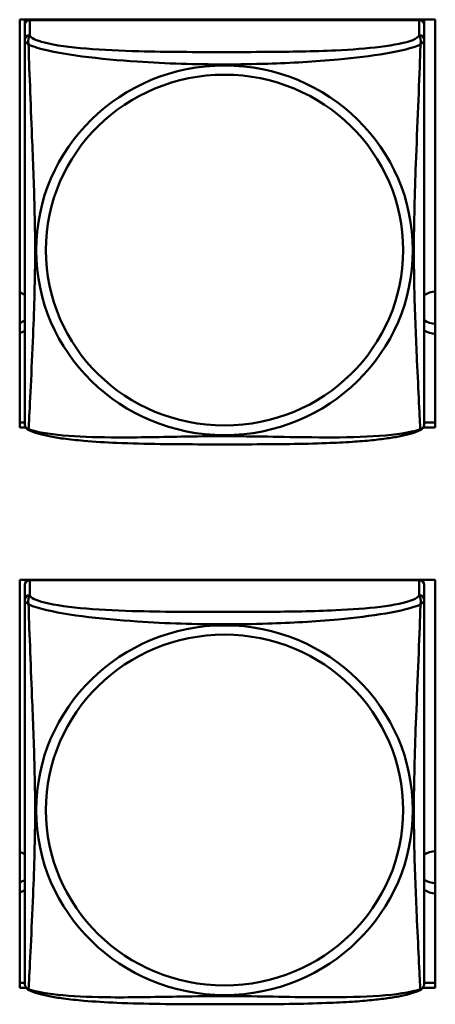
# Model space of a CAD drawing. Header units: inches. Extents: x 0.8 to 75.7, y -7.8 to 49.3.
# Tile 231 of 256: x 58 to 58.5, y 6.9 to 8.1. Entities that reach past the tile are written whole.
import ezdxf

# ---------------------------------------------------------------- set-up
doc = ezdxf.new("R2010")
doc.units = ezdxf.units.IN
doc.header["$MEASUREMENT"] = 0
doc.layers.add('Visible Edges(ROSSANSI)', color=7, linetype='Continuous', lineweight=50)
doc.layers.add('Visible Tangent Edges(ROSSANSI)', color=7, linetype='Continuous', lineweight=50)

msp = doc.modelspace()

# ---------------------------------------------------------------- linework, layer by layer
at = {"layer": 'Visible Edges(ROSSANSI)'}
for p, q in [((57.9868, 7.6275), (57.9868, 8.1101)), ((57.9868, 8.1101), (58.4783, 8.1101)), ((57.9928, 8.1101), (57.9928, 8.1094)), ((57.9928, 8.1037), (57.9928, 8.1094)), ((57.9928, 8.1094), (57.9986, 8.1094)), ((58.4593, 8.1094), (57.9987, 8.1094)), ((58.4594, 8.1094), (58.4652, 8.1094)), ((58.4652, 8.1101), (58.4652, 8.1094)), ((58.4652, 8.1094), (58.4652, 8.1036)), ((58.4783, 8.1101), (58.4783, 7.6275)), ((57.9928, 8.1036), (57.9928, 8.086)), ((58.4652, 8.086), (58.4652, 8.1036)), ((57.9868, 7.6336), (57.9928, 7.6336)), ((58.4652, 7.6336), (58.4783, 7.6336)), ((57.9941, 7.6275), (57.9868, 7.6275)), ((58.4783, 7.6275), (58.4638, 7.6275)), ((57.9868, 6.9648), (57.9868, 7.4474)), ((57.9868, 7.4474), (58.4783, 7.4474)), ((58.4593, 7.4472), (57.9987, 7.4472)), ((58.4783, 7.4474), (58.4783, 6.9648)), ((57.9928, 7.4414), (57.9928, 7.4237)), ((58.4652, 7.4237), (58.4652, 7.4414)), ((57.9868, 6.9709), (57.9928, 6.9709)), ((57.9944, 6.9648), (57.9868, 6.9648)), ((58.4783, 6.9648), (58.4635, 6.9648)), ((58.4652, 6.9709), (58.4783, 6.9709))]:
    msp.add_line(p, q, dxfattribs=at)
for centre, start, end in [((58.0065, 7.633), 180, 189.1496), ((58.4514, 7.633), 350.8504, 360), ((58.0065, 6.9707), 180, 189.1496), ((58.4514, 6.9707), 350.8504, 360)]:
    msp.add_arc(centre, 0.0138, start, end, dxfattribs=at)
for centre, major_axis, start_param, end_param in [((57.9987, 8.1036), (-0.00591, 0), 4.712389, 6.283185), ((58.4593, 8.1036), (0.00591, 0), 0, 1.570796), ((57.9793, 7.7634), (0.0255, 0), 1.012755, 1.270761), ((58.4793, 7.7634), (0.0255, 0), 1.608739, 2.154575), ((57.9793, 7.7754), (0.0255, 0), 5.012424, 5.27043), ((58.4793, 7.7754), (0.0255, 0), 4.12861, 4.674446), ((57.9793, 7.7634), (-0.0255, 0), 1.870831, 2.128837), ((58.4793, 7.7634), (-0.0255, 0), 0.987017, 1.532853), ((57.9987, 7.4414), (-0.00591, 0), 4.712389, 6.283185), ((58.1543, 7.4355), (0.014, 0), 2.100393, 2.127689), ((58.1543, 7.4355), (0.014, 0), 1.013904, 1.041199), ((58.3043, 7.4355), (0.014, 0), 2.100393, 2.127689), ((58.3043, 7.4355), (0.014, 0), 1.013904, 1.041199), ((58.4593, 7.4414), (0.00591, 0), 0, 1.570796), ((57.9793, 7.1017), (0.0255, 0), 1.012755, 1.270761), ((58.4793, 7.1017), (0.0255, 0), 1.608739, 2.154575), ((58.4793, 7.1137), (0.0255, 0), 4.12861, 4.674446), ((57.9793, 7.1137), (0.0255, 0), 5.012424, 5.27043), ((57.9793, 7.1017), (-0.0255, 0), 1.870831, 2.128837), ((58.4793, 7.1017), (-0.0255, 0), 0.987017, 1.532853)]:
    msp.add_ellipse(centre, major_axis=major_axis, ratio=0.981793, start_param=start_param, end_param=end_param, dxfattribs=at)
for points, knots in [([(57.9928, 8.086), (57.9928, 8.0834), (57.9928, 8.0788), (57.9928, 8.0727), (57.9928, 8.0614), (57.9928, 8.045), (57.9928, 8.0272), (57.9928, 8.0093), (57.9928, 7.9901), (57.9928, 7.971), (57.9928, 7.9438), (57.9928, 7.9166), (57.9928, 7.8899), (57.9928, 7.8731), (57.9928, 7.8565), (57.9928, 7.8399), (57.9928, 7.8067), (57.9928, 7.7735), (57.9928, 7.7412), (57.9928, 7.7011), (57.9928, 7.6607), (57.9928, 7.642), (57.9928, 7.6363), (57.9928, 7.633), (57.9928, 7.633)], [0.325731, 0.325731, 0.325731, 0.325731, 0.404774, 0.404774, 0.404774, 0.550532, 0.550532, 0.550532, 0.69629, 0.69629, 0.69629, 0.902598, 0.902598, 0.902598, 1.03154, 1.03154, 1.03154, 1.289425, 1.289425, 1.289425, 1.610774, 1.610774, 1.610774, 1.710218, 1.710218, 1.710218, 1.710218]), ([(58.4652, 7.633), (58.4652, 7.633), (58.4652, 7.6339), (58.4652, 7.6355), (58.4652, 7.6402), (58.4652, 7.6511), (58.4652, 7.665), (58.4652, 7.6788), (58.4652, 7.6954), (58.4652, 7.7128), (58.4652, 7.7374), (58.4652, 7.7638), (58.4652, 7.7902), (58.4652, 7.8067), (58.4652, 7.8233), (58.4652, 7.8399), (58.4652, 7.8731), (58.4652, 7.9064), (58.4652, 7.9404), (58.4652, 7.9827), (58.4652, 8.0285), (58.4652, 8.0601), (58.4652, 8.0725), (58.4652, 8.0819), (58.4652, 8.086)], [0.352862, 0.352862, 0.352862, 0.352862, 0.404774, 0.404774, 0.404774, 0.550532, 0.550532, 0.550532, 0.69629, 0.69629, 0.69629, 0.902598, 0.902598, 0.902598, 1.03154, 1.03154, 1.03154, 1.289425, 1.289425, 1.289425, 1.610774, 1.610774, 1.610774, 1.73735, 1.73735, 1.73735, 1.73735]), ([(57.997, 7.6249), (57.9964, 7.6252), (57.9959, 7.6256), (57.995, 7.6264), (57.9946, 7.6268), (57.994, 7.6277), (57.9938, 7.6282), (57.9934, 7.629), (57.9933, 7.6294), (57.9931, 7.6301), (57.993, 7.6305), (57.9929, 7.6308)], [0.02273771, 0.02273771, 0.02273771, 0.02273771, 0.02954865, 0.02954865, 0.03635958, 0.03635958, 0.04317052, 0.04317052, 0.04998146, 0.04998146, 0.0567924, 0.0567924, 0.0567924, 0.0567924]), ([(58.461, 7.6249), (58.4616, 7.6252), (58.4621, 7.6256), (58.463, 7.6264), (58.4634, 7.6268), (58.464, 7.6277), (58.4642, 7.6282), (58.4646, 7.629), (58.4647, 7.6294), (58.4649, 7.6301), (58.465, 7.6305), (58.465, 7.6308)], [0.02273771, 0.02273771, 0.02273771, 0.02273771, 0.02954865, 0.02954865, 0.03635958, 0.03635958, 0.04317052, 0.04317052, 0.04998146, 0.04998146, 0.0567924, 0.0567924, 0.0567924, 0.0567924]), ([(58.461, 7.6249), (58.4577, 7.6231), (58.4541, 7.6218), (58.4461, 7.6194), (58.4417, 7.6184), (58.4322, 7.6165), (58.4272, 7.6156), (58.416, 7.6141), (58.4098, 7.6133), (58.3959, 7.6119), (58.3882, 7.6113), (58.3704, 7.6101), (58.3601, 7.6096), (58.3352, 7.6087), (58.3205, 7.6083), (58.2888, 7.6079), (58.2718, 7.6078), (58.2378, 7.6077), (58.2208, 7.6077), (58.1868, 7.6078), (58.1698, 7.6079), (58.1358, 7.6084), (58.1186, 7.6088), (58.0884, 7.6101), (58.0753, 7.6108), (58.0543, 7.6127), (58.0462, 7.6135), (58.0326, 7.6154), (58.0269, 7.6163), (58.0168, 7.6183), (58.0124, 7.6193), (58.0042, 7.6217), (58.0005, 7.623), (57.997, 7.6249)], [-1.678204, -1.678204, -1.678204, -1.678204, -1.629815, -1.629815, -1.580861, -1.580861, -1.532583, -1.532583, -1.479316, -1.479316, -1.416961, -1.416961, -1.337799, -1.337799, -1.226353, -1.226353, -1.09702, -1.09702, -0.967687, -0.967687, -0.838354, -0.838354, -0.709022, -0.709022, -0.60577, -0.60577, -0.53827, -0.53827, -0.483941, -0.483941, -0.435529, -0.435529, -0.384876, -0.384876, -0.384876, -0.384876]), ([(57.9928, 7.4237), (57.9928, 7.4211), (57.9928, 7.4165), (57.9928, 7.4104), (57.9928, 7.3991), (57.9928, 7.3827), (57.9928, 7.3649), (57.9928, 7.347), (57.9928, 7.3278), (57.9928, 7.3087), (57.9928, 7.2816), (57.9928, 7.2544), (57.9928, 7.2276), (57.9928, 7.2109), (57.9928, 7.1942), (57.9928, 7.1776), (57.9928, 7.1444), (57.9928, 7.1112), (57.9928, 7.079), (57.9928, 7.0388), (57.9928, 6.9984), (57.9928, 6.9798), (57.9928, 6.974), (57.9928, 6.9708), (57.9928, 6.9707)], [0.325731, 0.325731, 0.325731, 0.325731, 0.404774, 0.404774, 0.404774, 0.550532, 0.550532, 0.550532, 0.69629, 0.69629, 0.69629, 0.902598, 0.902598, 0.902598, 1.03154, 1.03154, 1.03154, 1.289425, 1.289425, 1.289425, 1.610774, 1.610774, 1.610774, 1.710218, 1.710218, 1.710218, 1.710218]), ([(58.4652, 6.9707), (58.4652, 6.9707), (58.4652, 6.9716), (58.4652, 6.9733), (58.4652, 6.978), (58.4652, 6.9889), (58.4652, 7.0027), (58.4652, 7.0166), (58.4652, 7.0331), (58.4652, 7.0505), (58.4652, 7.0752), (58.4652, 7.1015), (58.4652, 7.1279), (58.4652, 7.1444), (58.4652, 7.161), (58.4652, 7.1776), (58.4652, 7.2108), (58.4652, 7.2441), (58.4652, 7.2781), (58.4652, 7.3204), (58.4652, 7.3662), (58.4652, 7.3978), (58.4652, 7.4102), (58.4652, 7.4196), (58.4652, 7.4237)], [0.352862, 0.352862, 0.352862, 0.352862, 0.404774, 0.404774, 0.404774, 0.550532, 0.550532, 0.550532, 0.69629, 0.69629, 0.69629, 0.902598, 0.902598, 0.902598, 1.03154, 1.03154, 1.03154, 1.289425, 1.289425, 1.289425, 1.610774, 1.610774, 1.610774, 1.73735, 1.73735, 1.73735, 1.73735]), ([(57.997, 6.9626), (57.9964, 6.9629), (57.9959, 6.9633), (57.995, 6.9641), (57.9946, 6.9646), (57.994, 6.9655), (57.9938, 6.9659), (57.9934, 6.9667), (57.9933, 6.9671), (57.9931, 6.9679), (57.993, 6.9682), (57.9929, 6.9685)], [0.02273771, 0.02273771, 0.02273771, 0.02273771, 0.02954865, 0.02954865, 0.03635958, 0.03635958, 0.04317052, 0.04317052, 0.04998146, 0.04998146, 0.0567924, 0.0567924, 0.0567924, 0.0567924]), ([(58.461, 6.9626), (58.4616, 6.9629), (58.4621, 6.9633), (58.463, 6.9641), (58.4634, 6.9646), (58.464, 6.9655), (58.4642, 6.9659), (58.4646, 6.9667), (58.4647, 6.9671), (58.4649, 6.9679), (58.465, 6.9682), (58.465, 6.9685)], [0.02273771, 0.02273771, 0.02273771, 0.02273771, 0.02954865, 0.02954865, 0.03635958, 0.03635958, 0.04317052, 0.04317052, 0.04998146, 0.04998146, 0.0567924, 0.0567924, 0.0567924, 0.0567924]), ([(58.461, 6.9626), (58.4577, 6.9609), (58.4541, 6.9596), (58.4461, 6.9572), (58.4417, 6.9561), (58.4322, 6.9542), (58.4272, 6.9534), (58.416, 6.9518), (58.4098, 6.9511), (58.3959, 6.9497), (58.3882, 6.949), (58.3704, 6.9479), (58.3601, 6.9474), (58.3352, 6.9464), (58.3205, 6.9461), (58.2888, 6.9456), (58.2718, 6.9455), (58.2378, 6.9454), (58.2208, 6.9454), (58.1868, 6.9455), (58.1698, 6.9456), (58.1358, 6.9461), (58.1186, 6.9465), (58.0884, 6.9478), (58.0753, 6.9486), (58.0543, 6.9504), (58.0462, 6.9513), (58.0326, 6.9531), (58.0269, 6.954), (58.0168, 6.956), (58.0124, 6.957), (58.0042, 6.9594), (58.0005, 6.9608), (57.997, 6.9626)], [-1.678204, -1.678204, -1.678204, -1.678204, -1.629815, -1.629815, -1.580861, -1.580861, -1.532583, -1.532583, -1.479316, -1.479316, -1.416961, -1.416961, -1.337799, -1.337799, -1.226353, -1.226353, -1.09702, -1.09702, -0.967687, -0.967687, -0.838354, -0.838354, -0.709022, -0.709022, -0.60577, -0.60577, -0.53827, -0.53827, -0.483941, -0.483941, -0.435529, -0.435529, -0.384876, -0.384876, -0.384876, -0.384876])]:
    msp.add_open_spline(points, degree=3, knots=knots, dxfattribs=at)
at = {"layer": 'Visible Tangent Edges(ROSSANSI)'}
for p, q in [((57.9987, 8.0918), (57.9987, 8.1094)), ((58.4593, 8.1094), (58.4593, 8.0918)), ((57.9987, 7.4295), (57.9987, 7.4472)), ((58.4593, 7.4472), (58.4593, 7.4295))]:
    msp.add_line(p, q, dxfattribs=at)
for centre, major_axis, start_param, end_param in [((57.9987, 8.086), (-0.00591, 0), 4.712389, 6.283185), ((58.4593, 8.086), (0.00591, 0), 0, 1.570796), ((57.9987, 7.4237), (-0.00591, 0), 4.712389, 6.283185), ((58.4593, 7.4237), (0.00591, 0), 0, 1.570796)]:
    msp.add_ellipse(centre, major_axis=major_axis, ratio=0.981793, start_param=start_param, end_param=end_param, dxfattribs=at)
for centre, major_axis in [((58.229, 7.8373), (-0.2227, 0)), ((58.229, 7.8375), (-0.2113, 0)), ((58.229, 7.175), (-0.2227, 0)), ((58.229, 7.1752), (-0.2113, 0))]:
    msp.add_ellipse(centre, major_axis=major_axis, ratio=0.981793, dxfattribs=at)
for points, knots in [([(57.9928, 8.086), (57.9928, 8.0857), (57.9928, 8.0854), (57.9928, 8.085), (57.9929, 8.0848), (57.993, 8.0845), (57.9931, 8.0844), (57.9932, 8.0842), (57.9933, 8.0841), (57.9935, 8.0838), (57.9937, 8.0836), (57.9943, 8.0831), (57.9948, 8.0827), (57.9959, 8.0818), (57.9965, 8.0813), (57.9973, 8.0807)], [-0.0844808, -0.0844808, -0.0844808, -0.0844808, -0.06943799, -0.06943799, -0.05587828, -0.05587828, -0.04740346, -0.04740346, -0.04210669, -0.04210669, -0.03151317, -0.03151317, -0.01456352, -0.01456352, 0.00026741, 0.00026741, 0.00026741, 0.00026741]), ([(57.9973, 8.0807), (57.9971, 8.0818), (57.997, 8.0828), (57.9969, 8.0848), (57.997, 8.0857), (57.9971, 8.087), (57.9972, 8.0875), (57.9974, 8.0881), (57.9975, 8.0883), (57.9976, 8.0888), (57.9977, 8.0891), (57.998, 8.0898), (57.9981, 8.0902), (57.9985, 8.091), (57.9986, 8.0914), (57.9987, 8.0918)], [-0.00026741, -0.00026741, -0.00026741, -0.00026741, 0.01456352, 0.01456352, 0.03151317, 0.03151317, 0.04210669, 0.04210669, 0.04740346, 0.04740346, 0.05587828, 0.05587828, 0.06943799, 0.06943799, 0.0844808, 0.0844808, 0.0844808, 0.0844808]), ([(58.4593, 8.0918), (58.4587, 8.0898), (58.456, 8.0878), (58.4516, 8.086), (58.4435, 8.0827), (58.4296, 8.08), (58.4134, 8.078), (58.3973, 8.076), (58.3791, 8.0747), (58.3605, 8.0738), (58.3341, 8.0725), (58.3068, 8.0721), (58.2797, 8.072), (58.2628, 8.0718), (58.2459, 8.0718), (58.229, 8.0718), (58.1951, 8.0718), (58.1613, 8.0718), (58.1276, 8.0727), (58.0856, 8.0738), (58.0417, 8.0765), (58.0161, 8.083), (58.006, 8.0855), (57.9996, 8.0886), (57.9987, 8.0918)], [0.325731, 0.325731, 0.325731, 0.325731, 0.404774, 0.404774, 0.404774, 0.550532, 0.550532, 0.550532, 0.69629, 0.69629, 0.69629, 0.902598, 0.902598, 0.902598, 1.03154, 1.03154, 1.03154, 1.289425, 1.289425, 1.289425, 1.610774, 1.610774, 1.610774, 1.73735, 1.73735, 1.73735, 1.73735]), ([(58.4593, 8.0918), (58.4594, 8.0914), (58.4595, 8.091), (58.4598, 8.0902), (58.46, 8.0898), (58.4603, 8.0891), (58.4604, 8.0888), (58.4605, 8.0883), (58.4606, 8.0881), (58.4607, 8.0875), (58.4608, 8.087), (58.461, 8.0857), (58.4611, 8.0848), (58.461, 8.0828), (58.4609, 8.0818), (58.4607, 8.0807)], [-0.0844808, -0.0844808, -0.0844808, -0.0844808, -0.06943799, -0.06943799, -0.05587828, -0.05587828, -0.04740346, -0.04740346, -0.04210669, -0.04210669, -0.03151317, -0.03151317, -0.01456352, -0.01456352, 0.00026741, 0.00026741, 0.00026741, 0.00026741]), ([(58.4607, 8.0807), (58.4614, 8.0813), (58.4621, 8.0818), (58.4632, 8.0827), (58.4637, 8.0831), (58.4643, 8.0836), (58.4645, 8.0838), (58.4647, 8.0841), (58.4647, 8.0842), (58.4649, 8.0844), (58.465, 8.0845), (58.4651, 8.0848), (58.4651, 8.085), (58.4652, 8.0854), (58.4652, 8.0857), (58.4652, 8.086)], [-0.00026741, -0.00026741, -0.00026741, -0.00026741, 0.01456352, 0.01456352, 0.03151317, 0.03151317, 0.04210669, 0.04210669, 0.04740346, 0.04740346, 0.05587828, 0.05587828, 0.06943799, 0.06943799, 0.0844808, 0.0844808, 0.0844808, 0.0844808]), ([(57.9973, 7.6257), (57.9974, 7.6273), (57.9976, 7.6296), (57.9977, 7.6325), (57.9988, 7.6524), (58.0009, 7.6955), (58.0026, 7.737), (58.004, 7.7703), (58.005, 7.8038), (58.005, 7.8373), (58.005, 7.854), (58.0048, 7.8708), (58.0043, 7.8878), (58.0037, 7.915), (58.0025, 7.9431), (58.0013, 7.9716), (58.0005, 7.9918), (57.9997, 8.0123), (57.999, 8.0315), (57.9982, 8.0506), (57.9976, 8.0683), (57.9973, 8.0807)], [-1.657319, -1.657319, -1.657319, -1.657319, -1.610774, -1.610774, -1.610774, -1.289425, -1.289425, -1.289425, -1.03154, -1.03154, -1.03154, -0.902598, -0.902598, -0.902598, -0.69629, -0.69629, -0.69629, -0.550532, -0.550532, -0.550532, -0.405761, -0.405761, -0.405761, -0.405761]), ([(57.9973, 8.0807), (58.0001, 8.0794), (58.0036, 8.0781), (58.0076, 8.0769), (58.0353, 8.0686), (58.0823, 8.0634), (58.1258, 8.0605), (58.1607, 8.0582), (58.1949, 8.0572), (58.229, 8.0572), (58.246, 8.0572), (58.2631, 8.0575), (58.2802, 8.058), (58.3077, 8.0589), (58.3359, 8.0605), (58.3635, 8.063), (58.3831, 8.0648), (58.4024, 8.0671), (58.4197, 8.0701), (58.4369, 8.073), (58.4518, 8.0767), (58.4607, 8.0807)], [-1.657319, -1.657319, -1.657319, -1.657319, -1.610774, -1.610774, -1.610774, -1.289425, -1.289425, -1.289425, -1.03154, -1.03154, -1.03154, -0.902598, -0.902598, -0.902598, -0.69629, -0.69629, -0.69629, -0.550532, -0.550532, -0.550532, -0.405761, -0.405761, -0.405761, -0.405761]), ([(58.4607, 8.0807), (58.4606, 8.0767), (58.4604, 8.0721), (58.4603, 8.0672), (58.4592, 8.0328), (58.457, 7.9836), (58.4553, 7.9396), (58.454, 7.9044), (58.453, 7.8707), (58.453, 7.8373), (58.453, 7.8206), (58.4532, 7.8039), (58.4536, 7.7871), (58.4543, 7.7603), (58.4555, 7.7332), (58.4566, 7.7074), (58.4575, 7.6892), (58.4583, 7.6717), (58.459, 7.657), (58.4597, 7.6424), (58.4603, 7.6307), (58.4607, 7.6257)], [-1.657319, -1.657319, -1.657319, -1.657319, -1.610774, -1.610774, -1.610774, -1.289425, -1.289425, -1.289425, -1.03154, -1.03154, -1.03154, -0.902598, -0.902598, -0.902598, -0.69629, -0.69629, -0.69629, -0.550532, -0.550532, -0.550532, -0.405761, -0.405761, -0.405761, -0.405761]), ([(57.9973, 7.6257), (57.9965, 7.6259), (57.9959, 7.6262), (57.9948, 7.627), (57.9943, 7.6275), (57.9937, 7.6284), (57.9935, 7.6288), (57.9933, 7.6294), (57.9932, 7.6295), (57.9931, 7.6301), (57.993, 7.6304), (57.993, 7.6307), (57.9929, 7.6308), (57.9929, 7.6308)], [-0.00026741, -0.00026741, -0.00026741, -0.00026741, 0.01456352, 0.01456352, 0.03151317, 0.03151317, 0.04210669, 0.04210669, 0.04740346, 0.04740346, 0.05587828, 0.05587828, 0.0567924, 0.0567924, 0.0567924, 0.0567924]), ([(58.465, 7.6308), (58.465, 7.6308), (58.465, 7.6307), (58.465, 7.6304), (58.4649, 7.6301), (58.4647, 7.6295), (58.4647, 7.6294), (58.4645, 7.6288), (58.4643, 7.6284), (58.4637, 7.6275), (58.4632, 7.627), (58.4621, 7.6262), (58.4614, 7.6259), (58.4607, 7.6257)], [-0.0567924, -0.0567924, -0.0567924, -0.0567924, -0.05587828, -0.05587828, -0.04740346, -0.04740346, -0.04210669, -0.04210669, -0.03151317, -0.03151317, -0.01456352, -0.01456352, 0.00026741, 0.00026741, 0.00026741, 0.00026741]), ([(57.997, 7.6249), (57.9969, 7.6249), (57.9969, 7.6249), (57.997, 7.6251), (57.9971, 7.6254), (57.9973, 7.6257)], [-0.02273771, -0.02273771, -0.02273771, -0.02273771, -0.01456352, -0.01456352, 0.00026741, 0.00026741, 0.00026741, 0.00026741]), ([(58.4607, 7.6257), (58.4578, 7.6247), (58.4543, 7.6237), (58.4503, 7.6228), (58.4227, 7.6166), (58.3757, 7.6156), (58.3322, 7.6161), (58.2973, 7.6164), (58.2631, 7.6174), (58.229, 7.6174), (58.2119, 7.6174), (58.1949, 7.6172), (58.1777, 7.6169), (58.1502, 7.6164), (58.1221, 7.6158), (58.0944, 7.616), (58.0749, 7.6162), (58.0555, 7.6168), (58.0382, 7.6184), (58.0211, 7.6199), (58.0061, 7.6224), (57.9973, 7.6257)], [-1.657319, -1.657319, -1.657319, -1.657319, -1.610774, -1.610774, -1.610774, -1.289425, -1.289425, -1.289425, -1.03154, -1.03154, -1.03154, -0.902598, -0.902598, -0.902598, -0.69629, -0.69629, -0.69629, -0.550532, -0.550532, -0.550532, -0.405761, -0.405761, -0.405761, -0.405761]), ([(58.4607, 7.6257), (58.4609, 7.6254), (58.461, 7.6251), (58.461, 7.6249), (58.461, 7.6249), (58.461, 7.6249)], [-0.00026741, -0.00026741, -0.00026741, -0.00026741, 0.01456352, 0.01456352, 0.02273771, 0.02273771, 0.02273771, 0.02273771]), ([(57.9928, 7.4237), (57.9928, 7.4234), (57.9928, 7.4231), (57.9928, 7.4227), (57.9929, 7.4225), (57.993, 7.4222), (57.9931, 7.4221), (57.9932, 7.4219), (57.9933, 7.4218), (57.9935, 7.4216), (57.9937, 7.4214), (57.9943, 7.4208), (57.9948, 7.4204), (57.9959, 7.4195), (57.9965, 7.419), (57.9973, 7.4184)], [-0.0844808, -0.0844808, -0.0844808, -0.0844808, -0.06943799, -0.06943799, -0.05587828, -0.05587828, -0.04740346, -0.04740346, -0.04210669, -0.04210669, -0.03151317, -0.03151317, -0.01456352, -0.01456352, 0.00026741, 0.00026741, 0.00026741, 0.00026741]), ([(57.9973, 7.4184), (57.9971, 7.4195), (57.997, 7.4206), (57.9969, 7.4225), (57.997, 7.4235), (57.9971, 7.4248), (57.9972, 7.4252), (57.9974, 7.4259), (57.9975, 7.4261), (57.9976, 7.4266), (57.9977, 7.4268), (57.998, 7.4276), (57.9981, 7.4279), (57.9985, 7.4287), (57.9986, 7.4291), (57.9987, 7.4295)], [-0.00026741, -0.00026741, -0.00026741, -0.00026741, 0.01456352, 0.01456352, 0.03151317, 0.03151317, 0.04210669, 0.04210669, 0.04740346, 0.04740346, 0.05587828, 0.05587828, 0.06943799, 0.06943799, 0.0844808, 0.0844808, 0.0844808, 0.0844808]), ([(58.4593, 7.4295), (58.4587, 7.4275), (58.456, 7.4255), (58.4516, 7.4238), (58.4435, 7.4205), (58.4296, 7.4177), (58.4134, 7.4157), (58.3973, 7.4137), (58.3791, 7.4124), (58.3605, 7.4115), (58.3341, 7.4103), (58.3068, 7.4099), (58.2797, 7.4097), (58.2628, 7.4096), (58.2459, 7.4095), (58.229, 7.4095), (58.1951, 7.4095), (58.1613, 7.4096), (58.1276, 7.4104), (58.0856, 7.4115), (58.0417, 7.4142), (58.0161, 7.4207), (58.006, 7.4232), (57.9996, 7.4263), (57.9987, 7.4295)], [0.325731, 0.325731, 0.325731, 0.325731, 0.404774, 0.404774, 0.404774, 0.550532, 0.550532, 0.550532, 0.69629, 0.69629, 0.69629, 0.902598, 0.902598, 0.902598, 1.03154, 1.03154, 1.03154, 1.289425, 1.289425, 1.289425, 1.610774, 1.610774, 1.610774, 1.73735, 1.73735, 1.73735, 1.73735]), ([(58.4593, 7.4295), (58.4594, 7.4291), (58.4595, 7.4287), (58.4598, 7.4279), (58.46, 7.4276), (58.4603, 7.4268), (58.4604, 7.4266), (58.4605, 7.4261), (58.4606, 7.4259), (58.4607, 7.4252), (58.4608, 7.4248), (58.461, 7.4235), (58.4611, 7.4225), (58.461, 7.4206), (58.4609, 7.4195), (58.4607, 7.4184)], [-0.0844808, -0.0844808, -0.0844808, -0.0844808, -0.06943799, -0.06943799, -0.05587828, -0.05587828, -0.04740346, -0.04740346, -0.04210669, -0.04210669, -0.03151317, -0.03151317, -0.01456352, -0.01456352, 0.00026741, 0.00026741, 0.00026741, 0.00026741]), ([(58.4607, 7.4184), (58.4614, 7.419), (58.4621, 7.4195), (58.4632, 7.4204), (58.4637, 7.4208), (58.4643, 7.4214), (58.4645, 7.4216), (58.4647, 7.4218), (58.4647, 7.4219), (58.4649, 7.4221), (58.465, 7.4222), (58.4651, 7.4225), (58.4651, 7.4227), (58.4652, 7.4231), (58.4652, 7.4234), (58.4652, 7.4237)], [-0.00026741, -0.00026741, -0.00026741, -0.00026741, 0.01456352, 0.01456352, 0.03151317, 0.03151317, 0.04210669, 0.04210669, 0.04740346, 0.04740346, 0.05587828, 0.05587828, 0.06943799, 0.06943799, 0.0844808, 0.0844808, 0.0844808, 0.0844808]), ([(57.9973, 6.9635), (57.9974, 6.9651), (57.9976, 6.9674), (57.9977, 6.9702), (57.9988, 6.9901), (58.0009, 7.0332), (58.0026, 7.0747), (58.004, 7.108), (58.005, 7.1416), (58.005, 7.175), (58.005, 7.1917), (58.0048, 7.2085), (58.0043, 7.2255), (58.0037, 7.2527), (58.0025, 7.2808), (58.0013, 7.3093), (58.0005, 7.3295), (57.9997, 7.35), (57.999, 7.3692), (57.9982, 7.3883), (57.9976, 7.4061), (57.9973, 7.4184)], [-1.657319, -1.657319, -1.657319, -1.657319, -1.610774, -1.610774, -1.610774, -1.289425, -1.289425, -1.289425, -1.03154, -1.03154, -1.03154, -0.902598, -0.902598, -0.902598, -0.69629, -0.69629, -0.69629, -0.550532, -0.550532, -0.550532, -0.405761, -0.405761, -0.405761, -0.405761]), ([(57.9973, 7.4184), (58.0001, 7.4171), (58.0036, 7.4158), (58.0076, 7.4146), (58.0353, 7.4063), (58.0823, 7.4012), (58.1258, 7.3983), (58.1607, 7.3959), (58.1949, 7.3949), (58.229, 7.3949), (58.246, 7.3949), (58.2631, 7.3952), (58.2802, 7.3957), (58.3077, 7.3966), (58.3359, 7.3982), (58.3635, 7.4007), (58.3831, 7.4025), (58.4024, 7.4049), (58.4197, 7.4078), (58.4369, 7.4108), (58.4518, 7.4144), (58.4607, 7.4184)], [-1.657319, -1.657319, -1.657319, -1.657319, -1.610774, -1.610774, -1.610774, -1.289425, -1.289425, -1.289425, -1.03154, -1.03154, -1.03154, -0.902598, -0.902598, -0.902598, -0.69629, -0.69629, -0.69629, -0.550532, -0.550532, -0.550532, -0.405761, -0.405761, -0.405761, -0.405761]), ([(58.4607, 7.4184), (58.4606, 7.4144), (58.4604, 7.4099), (58.4603, 7.4049), (58.4592, 7.3705), (58.457, 7.3213), (58.4553, 7.2774), (58.454, 7.2421), (58.453, 7.2085), (58.453, 7.175), (58.453, 7.1583), (58.4532, 7.1416), (58.4536, 7.1249), (58.4543, 7.0981), (58.4555, 7.0709), (58.4566, 7.0451), (58.4575, 7.0269), (58.4583, 7.0094), (58.459, 6.9947), (58.4597, 6.9801), (58.4603, 6.9685), (58.4607, 6.9635)], [-1.657319, -1.657319, -1.657319, -1.657319, -1.610774, -1.610774, -1.610774, -1.289425, -1.289425, -1.289425, -1.03154, -1.03154, -1.03154, -0.902598, -0.902598, -0.902598, -0.69629, -0.69629, -0.69629, -0.550532, -0.550532, -0.550532, -0.405761, -0.405761, -0.405761, -0.405761]), ([(57.9973, 6.9635), (57.9965, 6.9637), (57.9959, 6.9639), (57.9948, 6.9647), (57.9943, 6.9652), (57.9937, 6.9661), (57.9935, 6.9665), (57.9933, 6.9671), (57.9932, 6.9673), (57.9931, 6.9678), (57.993, 6.9681), (57.993, 6.9685), (57.9929, 6.9685), (57.9929, 6.9685)], [-0.00026741, -0.00026741, -0.00026741, -0.00026741, 0.01456352, 0.01456352, 0.03151317, 0.03151317, 0.04210669, 0.04210669, 0.04740346, 0.04740346, 0.05587828, 0.05587828, 0.0567924, 0.0567924, 0.0567924, 0.0567924]), ([(58.465, 6.9685), (58.465, 6.9685), (58.465, 6.9685), (58.465, 6.9681), (58.4649, 6.9678), (58.4647, 6.9673), (58.4647, 6.9671), (58.4645, 6.9665), (58.4643, 6.9661), (58.4637, 6.9652), (58.4632, 6.9647), (58.4621, 6.9639), (58.4614, 6.9637), (58.4607, 6.9635)], [-0.0567924, -0.0567924, -0.0567924, -0.0567924, -0.05587828, -0.05587828, -0.04740346, -0.04740346, -0.04210669, -0.04210669, -0.03151317, -0.03151317, -0.01456352, -0.01456352, 0.00026741, 0.00026741, 0.00026741, 0.00026741]), ([(57.997, 6.9626), (57.9969, 6.9626), (57.9969, 6.9627), (57.997, 6.9629), (57.9971, 6.9631), (57.9973, 6.9635)], [-0.02273771, -0.02273771, -0.02273771, -0.02273771, -0.01456352, -0.01456352, 0.00026741, 0.00026741, 0.00026741, 0.00026741]), ([(58.4607, 6.9635), (58.4578, 6.9624), (58.4543, 6.9614), (58.4503, 6.9605), (58.4227, 6.9543), (58.3757, 6.9534), (58.3322, 6.9538), (58.2973, 6.9542), (58.2631, 6.9551), (58.229, 6.9551), (58.2119, 6.9551), (58.1949, 6.9549), (58.1777, 6.9546), (58.1502, 6.9542), (58.1221, 6.9535), (58.0944, 6.9537), (58.0749, 6.9539), (58.0555, 6.9546), (58.0382, 6.9561), (58.0211, 6.9577), (58.0061, 6.9601), (57.9973, 6.9635)], [-1.657319, -1.657319, -1.657319, -1.657319, -1.610774, -1.610774, -1.610774, -1.289425, -1.289425, -1.289425, -1.03154, -1.03154, -1.03154, -0.902598, -0.902598, -0.902598, -0.69629, -0.69629, -0.69629, -0.550532, -0.550532, -0.550532, -0.405761, -0.405761, -0.405761, -0.405761]), ([(58.4607, 6.9635), (58.4609, 6.9631), (58.461, 6.9629), (58.461, 6.9627), (58.461, 6.9626), (58.461, 6.9626)], [-0.00026741, -0.00026741, -0.00026741, -0.00026741, 0.01456352, 0.01456352, 0.02273771, 0.02273771, 0.02273771, 0.02273771])]:
    msp.add_open_spline(points, degree=3, knots=knots, dxfattribs=at)

doc.saveas('drawing.dxf')
